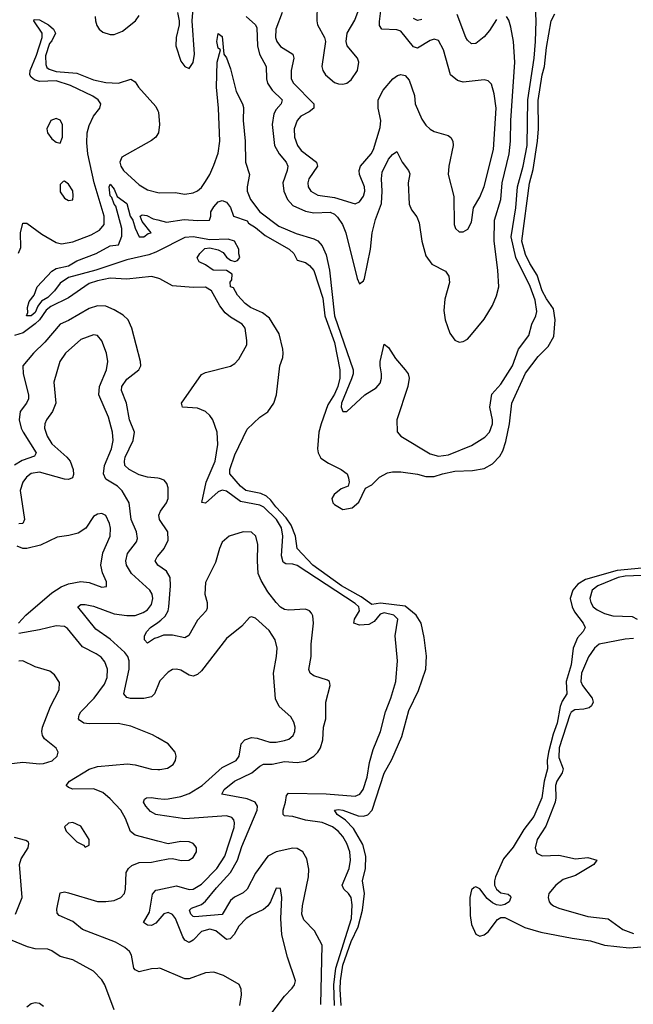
# Model space of a CAD drawing. Header units: inches. Extents: x 2143765 to 2212928, y 878963 to 1017374.
# Tile 26 of 256: x 2149335 to 2152288, y 901296 to 906035. Entities that reach past the tile are written whole.
import ezdxf

# ---------------------------------------------------------------- set-up
doc = ezdxf.new("R2010")
doc.units = ezdxf.units.IN
doc.header["$MEASUREMENT"] = 0
doc.layers.add('C1940', color=7, linetype='Continuous')
doc.layers.add('C1950', color=7, linetype='Continuous')

msp = doc.modelspace()

# ---------------------------------------------------------------- linework, layer by layer
at = {"layer": 'C1940', "color": 5}
for points, elevation in [([(2149698.7, 906050), (2149700.4, 906030), (2149706.6, 906006.6), (2149716.9, 905990), (2149735.5, 905975.5), (2149770, 905963.9), (2149790, 905963.9), (2149830, 905979.8), (2149891.7, 906030), (2149910, 906055.2)], 320), ([(2149329.1, 904910.9), (2149340.9, 904939.1), (2149338.9, 905010), (2149350, 905055.3), (2149370, 905055.9), (2149442.2, 905002.2), (2149510, 904962.9), (2149536, 904956), (2149590, 904965.7), (2149679.7, 905000.3), (2149718.3, 905021.7), (2149742.1, 905050), (2149742.1, 905090), (2149693.4, 905250), (2149662.8, 905390), (2149657.8, 905442.2), (2149660.1, 905490), (2149670, 905525.2), (2149690, 905570.8), (2149720.5, 905610), (2149724.7, 905630), (2149713.2, 905650), (2149687.1, 905667.1), (2149578.9, 905718.9), (2149510, 905741.3), (2149430, 905737.2), (2149405.6, 905745.6), (2149390, 905758.4), (2149383.5, 905770), (2149384.7, 905790), (2149415.6, 905864.4), (2149443.8, 905950), (2149442.4, 905970), (2149403.5, 906030), (2149404, 906036), (2149430, 906034.1), (2149472.9, 906010), (2149497.4, 905990), (2149506.8, 905970), (2149490, 905933.5), (2149479.1, 905920.9), (2149458.5, 905861.5), (2149460.2, 905820.2), (2149465.7, 905805.7), (2149476.8, 905796.8), (2149510, 905786.3), (2149610, 905777.5), (2149690, 905746.4), (2149750, 905732.8), (2149810.3, 905729.7), (2149870, 905748.4), (2149890, 905735.3), (2149906.1, 905710), (2149990, 905618.1), (2150000, 905597.3)], 280), ([(2150000, 905486), (2149990.7, 905470), (2149970, 905453.1), (2149826.5, 905373.5), (2149816.2, 905350), (2149821.3, 905330), (2149834, 905310), (2149910, 905239.6), (2149950, 905216.3), (2150000, 905203.6)], 280), ([(2150000, 904920.8), (2149990, 904915.8), (2149956, 904904), (2149850, 904879.4), (2149701.3, 904830), (2149570, 904793.7), (2149530, 904766.4), (2149502.2, 904730), (2149470, 904697.7), (2149439.7, 904680.4), (2149423, 904657), (2149410, 904625.7), (2149390, 904609.5), (2149367.8, 904610), (2149374.3, 904625.7), (2149372, 904650), (2149380.4, 904679.6), (2149404.5, 904710), (2149419.7, 904750), (2149490, 904825.3), (2149510, 904836.9), (2149570, 904851.2), (2149610, 904873.8), (2149702.7, 904910), (2149770, 904946.4), (2149810, 904951.3), (2149826.7, 904993.3), (2149827.1, 905030), (2149798, 905138), (2149790, 905147.8), (2149778.7, 905178.7), (2149770, 905187.3), (2149765.4, 905230), (2149770, 905242.8), (2149790, 905218.8), (2149803.9, 905183.9), (2149850.6, 905150), (2149866.4, 905090), (2149879.1, 905070), (2149890, 905031.3), (2149910.7, 904990.7), (2149914, 904990), (2149933.2, 904990), (2149953.8, 905006.2), (2149968, 905010), (2149924.1, 905064.1), (2149915.3, 905090), (2149923.7, 905096.3), (2149946.8, 905093.2), (2149977.3, 905077.3), (2150000, 905071.5)], 260), ([(2150000, 904791.1), (2149970, 904799.7), (2149850, 904785.8), (2149770.8, 904790.8), (2149710, 904778.4), (2149670, 904765), (2149570, 904697.3), (2149485.5, 904654.5), (2149463, 904637), (2149430, 904590.2), (2149410, 904570.6), (2149351.3, 904528.7), (2149310, 904515.8)], 280), ([(2150000, 903828.1), (2149950, 903833.7), (2149910, 903844.7), (2149861.5, 903870), (2149841.6, 903890), (2149838.7, 903910), (2149843, 903930), (2149881.7, 904010), (2149887.5, 904050), (2149864.1, 904110), (2149848.3, 904190), (2149825.2, 904250), (2149826.2, 904270), (2149850, 904305.5), (2149908.2, 904350), (2149917.7, 904370), (2149916.8, 904390), (2149874.4, 904550), (2149856.8, 904590), (2149833.4, 904613.4), (2149790, 904638.7), (2149750, 904655.8), (2149710, 904658.4), (2149670, 904644.4), (2149570, 904588), (2149529.2, 904570), (2149456.6, 904483.4), (2149402.1, 904430), (2149350.2, 904370), (2149350.9, 904330), (2149377.6, 904230), (2149377.2, 904210), (2149367.7, 904190), (2149337.7, 904150), (2149332.3, 904110), (2149341.8, 904070), (2149351.6, 904050), (2149414.6, 903950), (2149405.4, 903934.6), (2149346.3, 903913.7), (2149310, 903891.6)], 320), ([(2150000, 902829.7), (2149983.5, 902790), (2149970, 902776.5), (2149931.9, 902768.1), (2149868, 902768), (2149850, 902772.4), (2149836.8, 902790), (2149861.3, 902910), (2149862.3, 902950), (2149855.6, 902970), (2149840.2, 902990), (2149770, 903053.6), (2149701.1, 903101.1), (2149614, 903210), (2149630, 903220.7), (2149650, 903220.7), (2149690, 903212.8), (2149790, 903176.1), (2149850, 903166.9), (2149890, 903168.1), (2149930, 903182.3), (2149950, 903195.3), (2149970, 903220.3), (2149976.2, 903250), (2149972.4, 903270), (2149961.5, 903290), (2149873.8, 903370), (2149848.6, 903410), (2149845.6, 903430), (2149854.3, 903465.7), (2149897.5, 903522.5), (2149902.5, 903537.5), (2149897, 903570), (2149871.1, 903630), (2149861.1, 903710), (2149828.1, 903768.1), (2149805.3, 903790), (2149750, 903824.4), (2149738.9, 903850), (2149742.9, 903890), (2149776.6, 903970), (2149785.4, 904010), (2149781.8, 904050), (2149762, 904122), (2149716.6, 904230), (2149719.4, 904270), (2149753, 904350), (2149758.9, 904390), (2149752.8, 904430), (2149730, 904489.6), (2149710, 904514.7), (2149690, 904519.1), (2149630, 904495.8), (2149555.2, 904430), (2149528.6, 904390), (2149499.8, 904290), (2149508.1, 904190), (2149492.6, 904150), (2149463.5, 904110), (2149455.8, 904090), (2149454.4, 904070), (2149467, 904030), (2149490, 903993.7), (2149561.1, 903930), (2149577.1, 903910), (2149591.8, 903870), (2149593.6, 903846.4), (2149589.1, 903830.9), (2149570, 903821.4), (2149550, 903823), (2149430, 903857.8), (2149390, 903850.4), (2149367.3, 903832.7), (2149349.5, 903810), (2149338, 903770), (2149358.1, 903630), (2149350.1, 903609.9), (2149330, 903608.2)], 340), ([(2149329, 903130), (2149365.2, 903170), (2149490, 903276), (2149534.4, 903305.6), (2149570, 903320.1), (2149630, 903331), (2149670, 903326), (2149730, 903303.6), (2149752.2, 903307.8), (2149752.3, 903330), (2149733.7, 903373.7), (2149725.1, 903410), (2149735.3, 903470), (2149770.6, 903550), (2149772, 903588), (2149767.7, 903610), (2149750, 903649.6), (2149730, 903658.3), (2149710, 903655.1), (2149690, 903644.7), (2149652.5, 903587.5), (2149615.7, 903564.3), (2149572, 903552), (2149515.3, 903544.7), (2149434.3, 903505.7), (2149370, 903489.4), (2149350, 903490.4), (2149322.1, 903502.1)], 360), ([(2150000, 903409.9), (2149999.8, 903410), (2149987.5, 903430), (2149997, 903450), (2150000, 903453.6)], 320), ([(2150000, 902578.3), (2149973.5, 902593.5), (2149870, 902635), (2149808.6, 902648.6), (2149670, 902645.5), (2149644.2, 902650), (2149623.5, 902663.5), (2149618.6, 902670), (2149620.5, 902690), (2149630, 902704.2), (2149694, 902770), (2149743.5, 902836.5), (2149756.2, 902870), (2149757.4, 902910), (2149744.1, 902944.1), (2149726.4, 902966.4), (2149703.3, 902983.3), (2149637.3, 903017.3), (2149564.9, 903104.9), (2149550, 903114.5), (2149510, 903118.3), (2149430, 903098), (2149330, 903080.4)], 360), ([(2150000, 903062.5), (2149983.7, 903056.3), (2149950, 903035.1), (2149935.1, 903050), (2149935.3, 903070), (2149946.8, 903090), (2149964.3, 903110), (2150000, 903134.6)], 320), ([(2149270, 902451.6), (2149350, 902461.7), (2149430, 902453), (2149450, 902455.2), (2149492, 902468), (2149515.1, 902490), (2149520.5, 902510), (2149510, 902529.3), (2149454.4, 902574.4), (2149445.3, 902590), (2149442.2, 902610), (2149445.3, 902630), (2149483.5, 902730), (2149524.2, 902810), (2149525.8, 902845.8), (2149502.3, 902882.3), (2149480.5, 902900.5), (2149410, 902921.1), (2149350, 902948.7), (2149330, 902947.8)], 380), ([(2150000, 902081.1), (2149890, 902109.8), (2149868, 902128), (2149844.7, 902190), (2149821.1, 902230), (2149770, 902285), (2149735, 902315), (2149690, 902333.8), (2149590, 902331.9), (2149570, 902339.7), (2149558, 902350), (2149575.1, 902370), (2149670, 902428.3), (2149710, 902441.3), (2149853.1, 902453.1), (2149890, 902449.4), (2149970, 902427.3), (2150000, 902426.9)], 360), ([(2150000, 902208.4), (2149989.9, 902209.9), (2149965, 902225), (2149942.4, 902250), (2149931.2, 902270), (2149936.3, 902283.7), (2149945.2, 902290), (2149968.5, 902291.5), (2150000, 902287.6)], 340), ([(2149314.2, 901730), (2149346.8, 901810), (2149334.2, 901970), (2149342.8, 901997.2), (2149375.1, 902050), (2149379, 902070), (2149377.2, 902077.2), (2149364.7, 902084.7), (2149310, 902099.3)], 380), ([(2150000, 901469.3), (2149970, 901467.8), (2149910, 901453.1), (2149890, 901462.6), (2149884.8, 901470), (2149873.3, 901533.3), (2149864.2, 901550), (2149841.7, 901570), (2149795.9, 901595.9), (2149636.5, 901656.5), (2149590, 901695.3), (2149524.4, 901724.4), (2149515.1, 901735.1), (2149513.9, 901753.9), (2149530, 901832.2), (2149550, 901837.3), (2149570, 901833.7), (2149710, 901791.5), (2149749.2, 901790.8), (2149790, 901796.8), (2149822.4, 901810), (2149839.2, 901830), (2149844.1, 901850), (2149847.4, 901930), (2149858.5, 901950), (2149874.9, 901965.1), (2149910, 901979.3), (2149970, 901981.2), (2150000, 901986.9)], 360), ([(2150000, 901698.6), (2149990, 901687.2), (2149970, 901675.8), (2149950, 901677.2), (2149931.5, 901690), (2149959.7, 901740.3), (2149973.4, 901826.6), (2149990, 901845.4), (2150000, 901847.5)], 340), ([(2149789.5, 901270), (2149745.1, 901390), (2149730, 901414.7), (2149690, 901455.1), (2149590.6, 901510.6), (2149530, 901526.2), (2149490, 901554), (2149470, 901561.8), (2149410, 901563.9), (2149373, 901573), (2149290, 901606)], 380), ([(2149370, 901283.7), (2149390, 901299.5), (2149410, 901305.3), (2149430, 901302.4), (2149450, 901287.7)], 380)]:
    msp.add_lwpolyline(points, dxfattribs=dict(at, elevation=elevation))
for points, elevation in [([(2149510, 905559.7), (2149485.3, 905550), (2149464.9, 905510), (2149468.5, 905490), (2149490, 905461.6), (2149510, 905446), (2149530, 905440.7), (2149541.7, 905470), (2149540.3, 905530), (2149530, 905552.1)], 320), ([(2149550, 905258.3), (2149544.1, 905255.9), (2149530, 905241.2), (2149530, 905206.4), (2149550, 905176.5), (2149570, 905165.3), (2149590, 905168.4), (2149593, 905187), (2149590, 905211.3), (2149570, 905244)], 320), ([(2149590, 902171.6), (2149570, 902168.7), (2149551.3, 902150), (2149558, 902130), (2149610, 902078.8), (2149642, 902062), (2149650, 902052), (2149670, 902062), (2149669, 902090), (2149630, 902153.2)], 380)]:
    msp.add_lwpolyline(points, close=True, dxfattribs=dict(at, elevation=elevation))
at = {"layer": 'C1950', "color": 5}
for points, elevation in [([(2150000, 905203.6), (2150010, 905201.1), (2150083.8, 905203.8), (2150130, 905195.9), (2150170, 905202.1), (2150190, 905210.8), (2150210, 905228), (2150230, 905255.7), (2150250.7, 905290), (2150270, 905335.2), (2150290, 905392.8), (2150298.1, 905450), (2150291.8, 905610), (2150282.4, 905710), (2150285.7, 905830), (2150300.9, 905890), (2150290, 905897.6), (2150283.4, 905930), (2150290, 905968.2), (2150310, 905954.4), (2150316.8, 905870), (2150330, 905851.4), (2150350, 905798.5), (2150377.1, 905690), (2150408.1, 905630), (2150412.5, 905612.5), (2150411.2, 905550), (2150419.9, 905450), (2150421.7, 905350), (2150440.9, 905290), (2150429.4, 905230.6), (2150430.5, 905210.5), (2150445.4, 905170), (2150491.4, 905110), (2150581.6, 905041.6), (2150665.6, 905005.6), (2150750, 904980.9), (2150770, 904970.1), (2150790, 904946.5), (2150810, 904904.2), (2150826.4, 904830), (2150849.8, 904610), (2150940.6, 904350), (2150940.1, 904330), (2150932.7, 904307.3), (2150884.4, 904190), (2150882, 904170), (2150889.5, 904149.5), (2150910, 904148.9), (2150996.9, 904230), (2151050, 904263.8), (2151070, 904286.3), (2151077, 904310), (2151077, 904330), (2151069.3, 904369.3), (2151069.9, 904390), (2151090, 904474), (2151110, 904457.3), (2151143.8, 904403.8), (2151190.9, 904350), (2151204, 904330), (2151210.1, 904310), (2151202.7, 904270), (2151149.4, 904110), (2151152, 904052.1), (2151168.8, 904030), (2151310, 903945.1), (2151350, 903933.8), (2151398.9, 903941.1), (2151510, 903985.4), (2151574, 904026), (2151595.5, 904050), (2151610.4, 904090), (2151611.4, 904110), (2151598.1, 904170), (2151608, 904232.1), (2151650, 904281.6), (2151707.4, 904370), (2151736.4, 904450), (2151785.5, 904514.5), (2151799.4, 904570), (2151819.6, 904610), (2151824.1, 904630), (2151815.3, 904684.7), (2151791.3, 904751.3), (2151723.4, 904890), (2151699.8, 904990), (2151722.4, 905130), (2151731.2, 905230), (2151758.8, 905330), (2151777, 905430), (2151781, 905650), (2151810.8, 905850), (2151818.4, 905930), (2151821.3, 906030), (2151817, 906097)], 280), ([(2150094.3, 906070), (2150103.2, 906030), (2150102.3, 906010), (2150087.3, 905950), (2150085.7, 905910), (2150110, 905835.3), (2150130, 905809.1), (2150150, 905800.3), (2150170, 905828.4), (2150175.9, 905870), (2150165.2, 906030), (2150172.2, 906110)], 320), ([(2150766.8, 906110), (2150764.9, 906030), (2150768.9, 906010), (2150802.6, 905950), (2150807, 905930), (2150789.3, 905809.3), (2150793.4, 905790), (2150807.4, 905770), (2150850, 905733.1), (2150870, 905726.2), (2150890, 905725.5), (2150910, 905730.3), (2150930, 905744.9), (2150960.4, 905790), (2150966.6, 905830), (2150960.4, 905850), (2150911.9, 905910), (2150905.7, 905930), (2150910.8, 905970), (2150947.6, 906032.4), (2150964.4, 906075.6)], 360), ([(2150000, 905071.5), (2150041.1, 905061.1), (2150125.9, 905074.1), (2150190, 905068.4), (2150248.9, 905071.1), (2150255.3, 905090), (2150254.5, 905110), (2150270, 905134.9), (2150290, 905158.4), (2150310, 905164.9), (2150330, 905157.3), (2150350, 905130.5), (2150364.7, 905090), (2150430, 905066.8), (2150435.8, 905055.8), (2150470, 905035.3), (2150516.5, 904996.5), (2150632.2, 904930), (2150654, 904910), (2150670, 904878), (2150710, 904866.4), (2150730, 904852.8), (2150750, 904828), (2150794.2, 904694.2), (2150804, 904610), (2150850, 904481.3), (2150876.3, 904350), (2150875.5, 904310), (2150866, 904270), (2150850, 904232.7), (2150818.4, 904181.6), (2150785.5, 904090), (2150775.3, 904050), (2150768.9, 903970), (2150771.4, 903950), (2150784.8, 903924.8), (2150820.8, 903900.8), (2150883, 903870), (2150910.5, 903850), (2150917.3, 903830), (2150921, 903810), (2150916, 903790), (2150883, 903777), (2150848, 903750), (2150838, 903730), (2150842, 903710), (2150850, 903702), (2150890, 903677.3), (2150934.5, 903685.5), (2150966.5, 903713.5), (2151000.1, 903779.9), (2151030, 903797.3), (2151066.6, 903833.4), (2151105.7, 903854.3), (2151130, 903859.2), (2151170, 903858.4), (2151250, 903848.5), (2151290, 903836.1), (2151330, 903836.4), (2151370, 903850.1), (2151430, 903862.2), (2151514.8, 903865.2), (2151570, 903875.9), (2151610, 903896.8), (2151646.3, 903933.7), (2151660.6, 903959.4), (2151675.5, 904004.5), (2151692.3, 904090), (2151704.1, 904190), (2151770, 904333.6), (2151830, 904413.6), (2151878.5, 904461.5), (2151905.3, 904510), (2151911.9, 904590), (2151904.3, 904644.3), (2151870, 904692.2), (2151850, 904729.8), (2151825.3, 904805.3), (2151790, 904861), (2151770, 904905.6), (2151752.6, 904970), (2151788, 905248), (2151806.1, 905313.9), (2151827.4, 905450), (2151832.6, 905510), (2151830, 905646), (2151849.4, 905769.5), (2151861.4, 905810), (2151870, 905900.7), (2151892.8, 906030), (2151910, 906064)], 260), ([(2150425, 906050), (2150470.4, 906010.4), (2150476.7, 905996.7), (2150478.9, 905910), (2150489.7, 905870), (2150521.1, 905810), (2150522.5, 905750), (2150527.6, 905730), (2150550, 905696.6), (2150597.8, 905650), (2150592.7, 905630), (2150570, 905603.7), (2150558.2, 905581.8), (2150549.7, 905530), (2150562, 905430), (2150583.6, 905390), (2150617.9, 905350), (2150624.9, 905330), (2150623, 905310), (2150600.8, 905250), (2150607, 905210), (2150623.9, 905170), (2150650, 905141.3), (2150710, 905113.7), (2150750, 905106.3), (2150830, 905108.6), (2150850, 905098.7), (2150864.8, 905084.8), (2150888, 905050), (2150905.5, 905010), (2150959.2, 904790), (2150970, 904763.8), (2150990, 904778.4), (2150994, 904790), (2151022.9, 904930), (2151031.3, 905008.7), (2151047.1, 905072.9), (2151075.6, 905150), (2151080.3, 905210), (2151076.1, 905270), (2151079.2, 905300.8), (2151110, 905363.9), (2151130, 905387), (2151150, 905400.7), (2151176.3, 905350), (2151206.9, 905310), (2151213.4, 905293.4), (2151204.5, 905250), (2151210, 905147.3), (2151220.3, 905120.3), (2151246.2, 905086.2), (2151258, 905058), (2151270.9, 904970), (2151290, 904898.4), (2151319.3, 904859.3), (2151385, 904825), (2151401.1, 904801.1), (2151404.1, 904770), (2151380.5, 904690), (2151376.1, 904636.1), (2151382.7, 904590), (2151405.7, 904525.7), (2151430, 904492.2), (2151450, 904483.1), (2151470, 904485.7), (2151490, 904498.3), (2151510, 904519.6), (2151570, 904594.4), (2151610, 904659.6), (2151630, 904706.4), (2151640.5, 904750), (2151636.2, 904830), (2151619.1, 904970), (2151619.6, 905070), (2151650, 905169), (2151657.9, 905250), (2151690.2, 905390), (2151697.8, 905450), (2151698.7, 905550), (2151718.1, 905830), (2151711.5, 905930), (2151698.5, 905998.5), (2151690, 906033.6), (2151678.3, 906050)], 320), ([(2150599, 906070), (2150567.7, 905990), (2150566.8, 905950), (2150572.5, 905930), (2150590, 905905.4), (2150649.3, 905870), (2150654.3, 905850), (2150641.1, 905790), (2150641.9, 905750), (2150653.1, 905730), (2150750.2, 905630), (2150750.1, 905609.9), (2150727.9, 905592.1), (2150688.9, 905571.1), (2150670.2, 905550), (2150655.9, 905510), (2150658, 905470), (2150671.6, 905430), (2150690, 905405.7), (2150763.8, 905350), (2150767.9, 905330), (2150727.1, 905270), (2150721.5, 905250), (2150723.5, 905230), (2150735.8, 905210), (2150770.4, 905190), (2150850, 905179.8), (2150950, 905149.2), (2150970, 905157.8), (2150990, 905185.7), (2150995.8, 905210), (2150994.8, 905230), (2150971.1, 905290), (2150968.7, 905310), (2150974.6, 905330), (2151026.4, 905390), (2151038.2, 905410), (2151070, 905515.5), (2151073.8, 905550), (2151059.6, 905610), (2151061.1, 905650), (2151084.8, 905695.2), (2151130.9, 905750), (2151153.4, 905766.6), (2151170, 905770.9), (2151190, 905767), (2151210, 905744.6), (2151234.6, 905670), (2151238.3, 905630), (2151270, 905556.4), (2151290, 905528.2), (2151310, 905508.4), (2151330, 905497.6), (2151397.3, 905477.3), (2151410, 905468.4), (2151420.2, 905450), (2151422, 905430), (2151400.8, 905330), (2151397.7, 905290), (2151424.7, 905184.7), (2151426.5, 905050), (2151433, 905030), (2151450, 905014.9), (2151470, 905014.4), (2151492.7, 905027.3), (2151510, 905061), (2151519.8, 905130), (2151550, 905181.6), (2151570, 905232.7), (2151615.2, 905410), (2151627.6, 905610), (2151618.3, 905678.3), (2151605.1, 905725.1), (2151590, 905741.6), (2151570, 905745.4), (2151470, 905734.5), (2151442, 905742), (2151408.5, 905770), (2151375.6, 905890), (2151350, 905934.2), (2151330, 905940.7), (2151310, 905935.8), (2151250, 905898.8), (2151230, 905904.7), (2151170, 905979.9), (2151150, 905986.5), (2151078.4, 905990), (2151066.4, 906006.4), (2151066.1, 906026.1), (2151074, 906090)], 340), ([(2151630, 906036), (2151596.1, 905983.9), (2151570, 905952.9), (2151530, 905919.8), (2151510, 905918.5), (2151490, 905936.1), (2151481.7, 905950), (2151439.8, 906059.8)], 320), ([(2151270, 906035.9), (2151250, 906030.6), (2151230, 906040.8)], 320), ([(2150000, 905597.3), (2150003.5, 905590), (2150007.9, 905530), (2150002.3, 905490), (2150000, 905486)], 280), ([(2150882.6, 901290), (2150876.7, 901370), (2150879.1, 901410), (2150890, 901485.4), (2150930, 901598.1), (2150963.6, 901670), (2150984.4, 901750), (2150995, 901830), (2150985.6, 901890), (2150999.5, 901950), (2151000.3, 902010), (2150986.1, 902066.1), (2150941.9, 902141.9), (2150903.3, 902183.3), (2150863.1, 902210), (2150849.6, 902230), (2150870, 902233.7), (2150890, 902231.3), (2150963.6, 902203.6), (2150990, 902201.6), (2151011.3, 902208.7), (2151031.1, 902230), (2151090, 902408.9), (2151125.4, 902474.6), (2151174.7, 902585.3), (2151208.7, 902710), (2151254, 902806), (2151289.1, 902910), (2151292.7, 902972.7), (2151281.2, 903061.2), (2151266.6, 903130), (2151242.8, 903170), (2151190, 903212.7), (2151072.3, 903227.7), (2151030, 903220.5), (2150978, 903258), (2150883.4, 903310), (2150746.2, 903410), (2150670.8, 903490), (2150662.4, 903550), (2150642.3, 903602.3), (2150617.8, 903637.8), (2150567.7, 903690), (2150543.1, 903723.1), (2150522.5, 903742.5), (2150495.5, 903755.5), (2150423.5, 903770), (2150397.3, 903790), (2150345.8, 903850), (2150346.5, 903870), (2150370, 903940.5), (2150430, 904064.9), (2150490, 904122.8), (2150530, 904147.3), (2150558.7, 904190), (2150571.5, 904230), (2150587.2, 904370), (2150600.9, 904410), (2150602.8, 904430), (2150601.8, 904450), (2150583.3, 904523.3), (2150538, 904598), (2150503.8, 904623.8), (2150446.6, 904650), (2150420.5, 904670), (2150382.7, 904710), (2150364, 904744), (2150350, 904749.2), (2150348, 904772), (2150356.4, 904783.6), (2150358, 904810), (2150330, 904828), (2150266, 904830), (2150230, 904855.3), (2150198, 904870), (2150188.4, 904888.4), (2150202, 904910), (2150226.3, 904933.7), (2150250, 904937.3), (2150290, 904927.3), (2150314.9, 904914.9), (2150330, 904892), (2150350, 904878), (2150370, 904871.3), (2150383.1, 904876.9), (2150395.3, 904890), (2150389, 904909), (2150389.2, 904930), (2150369.4, 904970), (2150338.8, 904978.8), (2150250, 904975.6), (2150170, 904989.7), (2150130, 904986.4), (2150000, 904920.8)], 260), ([(2150850.4, 901290), (2150846.2, 901390), (2150856.8, 901470), (2150932.5, 901710), (2150934.9, 901774.9), (2150929.9, 901809.9), (2150917.2, 901830), (2150894.5, 901850), (2150887.2, 901870), (2150920.3, 901950), (2150926.6, 901990), (2150924.4, 902030), (2150909.9, 902070), (2150890, 902103.8), (2150867.2, 902130), (2150840.9, 902150), (2150790, 902171.2), (2150710, 902183.3), (2150650, 902199.7), (2150610, 902203.4), (2150602.6, 902210), (2150603.7, 902230), (2150615, 902270), (2150618.4, 902301.6), (2150628, 902312), (2150810, 902310.1), (2150950, 902298.7), (2150971.9, 902308.1), (2150988.8, 902330), (2151007.3, 902390), (2151019.2, 902460.8), (2151036.6, 902523.4), (2151072.1, 902610), (2151096, 902704), (2151121.3, 902770), (2151144.7, 902850), (2151152.9, 902950), (2151141.7, 903070), (2151154.6, 903150), (2151136.5, 903170), (2151090, 903180.7), (2151070, 903173.6), (2151041.2, 903138.8), (2151015.6, 903124.4), (2150970, 903121.3), (2150943.8, 903130), (2150946.3, 903150), (2150971.2, 903190), (2150967.2, 903210), (2150950, 903226.1), (2150670, 903408.6), (2150650, 903415), (2150615.8, 903415.8), (2150603.8, 903423.8), (2150594.9, 903454.9), (2150602.2, 903550), (2150594.8, 903590), (2150571.4, 903630), (2150510, 903689.5), (2150490, 903699.3), (2150397.1, 903717.1), (2150330, 903765.3), (2150310, 903770.3), (2150290, 903762.9), (2150230, 903707.7), (2150212.3, 903712.2), (2150232.3, 903810), (2150276, 903910), (2150288.4, 903990), (2150285.9, 904050), (2150264.5, 904110), (2150250.9, 904130.9), (2150230, 904149.9), (2150190, 904165.6), (2150119, 904170), (2150113.3, 904190), (2150210, 904327), (2150230, 904336.9), (2150350, 904368.2), (2150370, 904380.5), (2150390, 904401.6), (2150427.4, 904470), (2150428.5, 904491.5), (2150419.8, 904550), (2150405.1, 904570), (2150350, 904603.4), (2150324.7, 904624.7), (2150298.7, 904658.7), (2150258.4, 904730), (2150230, 904748.5), (2150170, 904746.9), (2150070, 904754.6), (2150010, 904788.3), (2150000, 904791.1)], 280), ([(2150000, 903453.6), (2150030.4, 903490), (2150049.9, 903530), (2150047.5, 903570), (2150008.6, 903630), (2150004.9, 903650), (2150012, 903670), (2150042, 903710), (2150049.9, 903730), (2150050, 903782), (2150043.5, 903803.5), (2150030, 903819.1), (2150007.3, 903827.3), (2150000, 903828.1)], 320), ([(2150785.1, 901294.9), (2150790, 901580.9), (2150754, 901650), (2150702.5, 901702.5), (2150693.5, 901730), (2150695.9, 901770), (2150724.3, 901910), (2150726.9, 901946.9), (2150716.6, 901996.6), (2150698, 902030), (2150670, 902046.3), (2150650, 902047.2), (2150570, 902029.9), (2150530, 902008.6), (2150470, 901927.9), (2150429.1, 901850), (2150410, 901832.5), (2150368.7, 901811.3), (2150350, 901796.1), (2150310, 901728.5), (2150177.8, 901717.8), (2150170, 901719.2), (2150158.8, 901730), (2150152, 901750), (2150161.5, 901758.5), (2150210, 901776.8), (2150230, 901792.5), (2150282.3, 901857.7), (2150350, 901930.6), (2150383.1, 901990), (2150404.3, 902055.7), (2150478.3, 902230), (2150479, 902250), (2150468.5, 902270), (2150430, 902284.8), (2150307.2, 902307.2), (2150319.5, 902330), (2150369.5, 902370.5), (2150452.7, 902410), (2150490, 902442.1), (2150508.5, 902451.5), (2150550, 902451.5), (2150610, 902464.9), (2150670, 902460.1), (2150710, 902466.7), (2150750, 902490.1), (2150770.3, 902509.7), (2150783.2, 902530), (2150793.9, 902570), (2150797, 902630), (2150808.3, 902670), (2150809.1, 902750), (2150829.7, 902830), (2150825.6, 902850), (2150816.9, 902856.9), (2150750, 902877), (2150733.8, 902890), (2150727.1, 902907.1), (2150737.9, 902970), (2150738.5, 903030), (2150749.8, 903130), (2150745.9, 903165.9), (2150739.3, 903179.3), (2150729.8, 903189.8), (2150710, 903198.2), (2150630, 903193.1), (2150610, 903196.7), (2150590, 903208.5), (2150570, 903230.6), (2150530, 903281.8), (2150496.7, 903336.7), (2150483, 903370), (2150478.8, 903430), (2150480.4, 903510), (2150472.1, 903550), (2150450, 903569), (2150410, 903570.5), (2150343.7, 903550), (2150310, 903520.5), (2150296.1, 903490), (2150277.7, 903422.3), (2150230, 903327), (2150225.7, 903270), (2150236.6, 903230), (2150237, 903203), (2150231.8, 903190), (2150190, 903144.5), (2150149.1, 903070.9), (2150130, 903060.2), (2150070, 903073.1), (2150027.2, 903072.8), (2150000, 903062.5)], 320), ([(2150000, 903134.6), (2150015, 903145), (2150035.6, 903164.4), (2150049.2, 903190), (2150053.5, 903210), (2150061.5, 903310), (2150059, 903350), (2150041.6, 903381.6), (2150000, 903409.9)], 320), ([(2152330, 903394.8), (2152210, 903384.9), (2152058.4, 903341.6), (2152021.5, 903318.5), (2151997.6, 903290), (2151985, 903250), (2151994.2, 903210), (2152005.6, 903185.6), (2152047.3, 903130), (2152057.3, 903110), (2152046.9, 903090), (2152020.5, 903059.5), (2151998.7, 903010), (2151989.3, 902930), (2151964.9, 902850), (2151968.4, 902790), (2151945.3, 902754.7), (2151935.8, 902730), (2151922.5, 902650), (2151903.4, 902596.6), (2151880.9, 902510), (2151873.7, 902470), (2151874.9, 902430), (2151858.9, 902370), (2151848.3, 902290), (2151810, 902200.2), (2151761.7, 902138.3), (2151710, 902053.3), (2151664, 901996), (2151624.6, 901910), (2151619.6, 901890), (2151621, 901870), (2151630, 901850.3), (2151650, 901832.5), (2151686, 901826), (2151697.6, 901817.6), (2151699.6, 901810), (2151690.2, 901790), (2151670, 901776.4), (2151650, 901772.2), (2151630, 901775.3), (2151610, 901785), (2151585.6, 901805.6), (2151550, 901851.6), (2151530, 901862.4), (2151521.9, 901858.1), (2151510, 901847.3), (2151501.7, 901810), (2151503.1, 901723.1), (2151510, 901680.7), (2151530, 901634.4), (2151550, 901624.9), (2151570, 901630.3), (2151590, 901645.3), (2151635.5, 901704.5), (2151650, 901714.4), (2151670, 901714), (2151766.8, 901666.8), (2151843.2, 901643.2), (2151994.3, 901614.3), (2152082.3, 901602.3), (2152150, 901581), (2152268.3, 901568.3), (2152327.7, 901572.3)], 260), ([(2152330, 903360.7), (2152250, 903357.2), (2152215, 903350), (2152117.7, 903310), (2152090.8, 903290), (2152079.5, 903250), (2152083.3, 903230), (2152094.5, 903210), (2152114.6, 903194.6), (2152150, 903177.4), (2152190, 903165.6), (2152282.3, 903162.3), (2152306.2, 903150)], 280), ([(2150000, 902287.6), (2150030, 902283.9), (2150050, 902286), (2150110, 902296.1), (2150150, 902310.7), (2150213, 902350), (2150310, 902436.3), (2150376.8, 902470), (2150390.6, 902490), (2150401.3, 902550), (2150419.2, 902570), (2150450, 902580.4), (2150477.7, 902577.7), (2150538.6, 902558.6), (2150570, 902558.4), (2150610, 902566.1), (2150630, 902573.2), (2150651.8, 902590), (2150659.8, 902610), (2150660.3, 902630), (2150653.9, 902653.9), (2150640, 902680), (2150584.2, 902730), (2150566.3, 902766.3), (2150557.2, 902890), (2150571.7, 902970), (2150573.6, 903010), (2150564, 903050), (2150535.7, 903095.7), (2150470, 903155.1), (2150450, 903162), (2150441.7, 903158.3), (2150403.8, 903116.2), (2150330, 903056.9), (2150210, 902901.7), (2150190, 902883.1), (2150170, 902876), (2150150, 902881), (2150110, 902904.4), (2150090, 902909.7), (2150070, 902908.2), (2150050, 902894.7), (2150010, 902853.7), (2150000, 902829.7)], 340), ([(2152290, 903056.8), (2152250, 903054.4), (2152123.6, 903030), (2152100.9, 903010), (2152072, 902968), (2152039.8, 902890), (2152035.1, 902850), (2152044, 902830), (2152090.6, 902770), (2152095.5, 902750), (2152087.7, 902732.3), (2152076.5, 902723.5), (2152050, 902716.2), (2152007.1, 902712.9), (2151990, 902703), (2151982.8, 902690), (2151931.8, 902530), (2151930, 902484.9), (2151950.7, 902430), (2151946.2, 902410), (2151919.9, 902370), (2151914, 902350), (2151916.1, 902290), (2151912.2, 902270), (2151866.9, 902153.1), (2151825.7, 902090), (2151816.5, 902050), (2151824.2, 902024.2), (2151850.2, 902010.2), (2151930, 902013.7), (2152010, 901996.2), (2152070, 902003), (2152112.7, 901990), (2152098.7, 901970), (2152067.1, 901950), (2152010, 901916.4), (2151950, 901896.9), (2151915.2, 901870), (2151882.2, 901830), (2151878, 901810), (2151883.2, 901790), (2151890, 901781.7), (2151904.9, 901770), (2151930, 901759.7), (2152070, 901718.9), (2152167.2, 901707.2), (2152237.2, 901657.2), (2152290, 901637.4)], 280), ([(2150000, 902426.9), (2150010, 902426.7), (2150046.9, 902433.1), (2150074, 902450), (2150085.1, 902470), (2150087.6, 902490), (2150082.9, 902510), (2150049.4, 902550), (2150000, 902578.3)], 360), ([(2150000, 901847.5), (2150090, 901867.1), (2150150, 901848.4), (2150170, 901850.1), (2150210, 901874.7), (2150284.4, 901950), (2150322.1, 902010), (2150366.8, 902146.8), (2150369, 902169), (2150364.9, 902184.9), (2150356.1, 902196.1), (2150330, 902203.9), (2150130, 902189.6), (2150000, 902208.4)], 340), ([(2150000, 901986.9), (2150050, 901996.5), (2150070, 901997.4), (2150112.1, 901987.9), (2150148.7, 901990), (2150170, 902003.1), (2150185.7, 902030), (2150185.4, 902050), (2150179.4, 902059.4), (2150170, 902071.1), (2150150, 902078.7), (2150110, 902079.3), (2150050, 902068), (2150000, 902081.1)], 360), ([(2150529.6, 901230.4), (2150610, 901335.8), (2150646.3, 901373.7), (2150657.3, 901390), (2150662, 901410), (2150623.8, 901523.8), (2150596.5, 901630), (2150591.9, 901710), (2150596.9, 901810), (2150590, 901853.2), (2150570, 901856), (2150542.4, 901790), (2150528.7, 901770), (2150508, 901752), (2150450, 901726), (2150425.5, 901710), (2150390, 901671.8), (2150366.9, 901633.1), (2150348.2, 901611.8), (2150330, 901608.3), (2150279.4, 901650), (2150250, 901657.4), (2150210, 901646.6), (2150170, 901605), (2150150, 901593.2), (2150130, 901604.4), (2150120.4, 901620.4), (2150085.2, 901710), (2150070, 901729.1), (2150050, 901738.1), (2150028.7, 901731.3), (2150000, 901698.6)], 340), ([(2150394.3, 901290), (2150402.5, 901342.5), (2150400.9, 901370), (2150391.3, 901391.3), (2150315.6, 901435.6), (2150270, 901451.1), (2150230, 901447.2), (2150150, 901419.7), (2150130, 901419.7), (2150009.7, 901469.7), (2150000, 901469.3)], 360)]:
    msp.add_lwpolyline(points, dxfattribs=dict(at, elevation=elevation))

doc.saveas('drawing.dxf')
